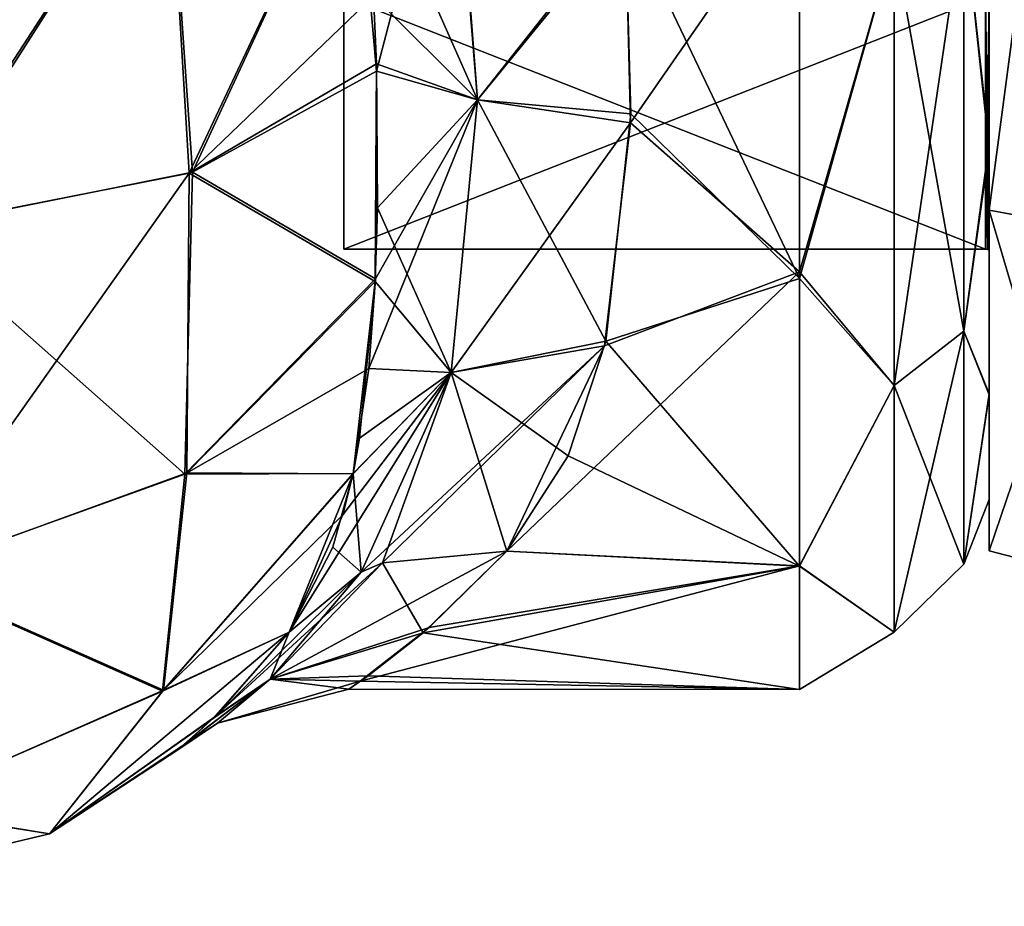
# Model space of a CAD drawing. Extents: x -23 to 700, y -2000 to 0.
# Tile 81 of 196: x 672 to 690, y -2000 to -1984. Entities that reach past the tile are written whole.
import ezdxf

# ---------------------------------------------------------------- set-up
doc = ezdxf.new("R2010")
doc.units = 0
doc.header["$LTSCALE"] = 65.149826
for name, color, linetype in [('1013', 7, 'CONTINUOUS'), ('1014', 7, 'CONTINUOUS'), ('1020', 7, 'CONTINUOUS'), ('1021', 7, 'CONTINUOUS'), ('1022', 7, 'CONTINUOUS'), ('1024', 7, 'CONTINUOUS'), ('1045', 7, 'CONTINUOUS'), ('1053', 7, 'CONTINUOUS'), ('1054', 7, 'CONTINUOUS'), ('1262', 7, 'CONTINUOUS'), ('1263', 7, 'CONTINUOUS'), ('1264', 7, 'CONTINUOUS'), ('1265', 7, 'CONTINUOUS'), ('1268', 7, 'CONTINUOUS'), ('1269', 7, 'CONTINUOUS'), ('1270', 7, 'CONTINUOUS'), ('1271', 7, 'CONTINUOUS')]:
    doc.layers.add(name, color=color, linetype=linetype)

msp = doc.modelspace()

# ---------------------------------------------------------------- linework, layer by layer
at = {"layer": '1013', "linetype": 'CONTINUOUS'}
for points in [[(690, -1985.925, 48.045), (690, -1979.863, 14.062), (690, -1979.736, 51.99), (690, -1985.925, 48.045)], [(690, -1986.031, 18.054), (690, -1979.863, 14.062), (690, -1985.925, 48.045), (690, -1986.031, 18.054)], [(690, -1990.553, 41.717), (690, -1986.031, 18.054), (690, -1985.925, 48.045), (690, -1990.553, 41.717)], [(690, -1990.567, 24.305), (690, -1986.031, 18.054), (690, -1990.553, 41.717), (690, -1990.567, 24.305)], [(690, -1992.5, 32.965), (690, -1990.567, 24.305), (690, -1990.553, 41.717), (690, -1992.5, 32.965)]]:
    msp.add_3dface(points, dxfattribs=at)
at = {"layer": '1014', "linetype": 'CONTINUOUS'}
for points in [[(683.294, -1981.792, 54.911), (683.387, -1985.555, 52.806), (686.5, -1981.056, 55.226), (683.294, -1981.792, 54.911)], [(686.5, -1981.056, 55.226), (683.387, -1985.555, 52.806), (686.5, -1988.302, 50.614), (686.5, -1981.056, 55.226)], [(686.5, -1981.204, 10.835), (686.5, -1988.425, 15.501), (683.285, -1981.682, 11.04), (686.5, -1981.204, 10.835)], [(683.285, -1981.682, 11.04), (686.5, -1988.425, 15.501), (683.391, -1985.39, 13.083), (683.285, -1981.682, 11.04)], [(683.391, -1985.39, 13.083), (686.5, -1988.425, 15.501), (682.928, -1989.579, 16.66), (683.391, -1985.39, 13.083)], [(683.387, -1985.555, 52.806), (682.908, -1989.667, 49.244), (686.5, -1988.302, 50.614), (683.387, -1985.555, 52.806)], [(682.908, -1989.667, 49.244), (681.107, -1993.453, 43.759), (686.5, -1988.302, 50.614), (682.908, -1989.667, 49.244)], [(686.5, -1988.302, 50.614), (681.107, -1993.453, 43.759), (686.5, -1993.721, 43.208), (686.5, -1988.302, 50.614)], [(686.5, -1988.425, 15.501), (686.5, -1993.73, 22.811), (682.928, -1989.579, 16.66), (686.5, -1988.425, 15.501)], [(682.928, -1989.579, 16.66), (686.5, -1993.73, 22.811), (682.236, -1991.695, 19.285), (682.928, -1989.579, 16.66)], [(682.236, -1991.695, 19.285), (686.5, -1993.73, 22.811), (681.107, -1993.453, 22.241), (682.236, -1991.695, 19.285)], [(681.107, -1993.453, 22.241), (686.5, -1993.73, 22.811), (679.563, -1994.955, 25.996), (681.107, -1993.453, 22.241)], [(686.5, -1993.721, 43.208), (681.107, -1993.453, 43.759), (679.67, -1994.861, 40.307), (686.5, -1993.721, 43.208)], [(686.5, -1996, 32.949), (686.5, -1993.721, 43.208), (678.401, -1995.851, 35.672), (686.5, -1996, 32.949)], [(678.401, -1995.851, 35.672), (686.5, -1993.721, 43.208), (679.67, -1994.861, 40.307), (678.401, -1995.851, 35.672)], [(686.5, -1993.73, 22.811), (686.5, -1996, 32.949), (679.563, -1994.955, 25.996), (686.5, -1993.73, 22.811)], [(679.563, -1994.955, 25.996), (686.5, -1996, 32.949), (678.547, -1995.748, 29.534), (679.563, -1994.955, 25.996)], [(678.547, -1995.748, 29.534), (686.5, -1996, 32.949), (678.19, -1995.999, 32.788), (678.547, -1995.748, 29.534)], [(678.19, -1995.999, 32.788), (686.5, -1996, 32.949), (678.401, -1995.851, 35.672), (678.19, -1995.999, 32.788)]]:
    msp.add_3dface(points, dxfattribs=at)
at = {"layer": '1020', "linetype": 'CONTINUOUS'}
for points in [[(669.822, -1980, 0.334), (674.859, -1980, 2.82), (669.973, -1987.521, 1.843), (669.822, -1980, 0.334)], [(674.859, -1980, 2.82), (675.245, -1986.482, 4.351), (669.973, -1987.521, 1.843), (674.859, -1980, 2.82)], [(674.859, -1980, 2.82), (678.293, -1980, 7.248), (675.245, -1986.482, 4.351), (674.859, -1980, 2.82)], [(675.245, -1986.482, 4.351), (678.293, -1980, 7.248), (678.647, -1983.211, 8.266), (675.245, -1986.482, 4.351)], [(678.7, -1984.468, 8.83), (675.245, -1986.482, 4.351), (678.647, -1983.211, 8.266), (678.7, -1984.468, 8.83)], [(678.7, -1984.468, 8.83), (678.678, -1988.48, 11.388), (675.245, -1986.482, 4.351), (678.7, -1984.468, 8.83)], [(678.722, -1987.12, 10.374), (678.678, -1988.48, 11.388), (678.7, -1984.468, 8.83), (678.722, -1987.12, 10.374)], [(675.245, -1986.482, 4.351), (669.998, -1993.898, 6.113), (669.973, -1987.521, 1.843), (675.245, -1986.482, 4.351)], [(675.203, -1992.008, 8.001), (669.998, -1993.898, 6.113), (675.245, -1986.482, 4.351), (675.203, -1992.008, 8.001)], [(678.678, -1988.48, 11.388), (675.203, -1992.008, 8.001), (675.245, -1986.482, 4.351), (678.678, -1988.48, 11.388)], [(678.678, -1988.48, 11.388), (678.268, -1992.027, 15.027), (675.203, -1992.008, 8.001), (678.678, -1988.48, 11.388)], [(678.39, -1991.37, 14.214), (678.268, -1992.027, 15.027), (678.678, -1988.48, 11.388), (678.39, -1991.37, 14.214)], [(675.203, -1992.008, 8.001), (674.773, -1996.015, 13.381), (669.998, -1993.898, 6.113), (675.203, -1992.008, 8.001)], [(678.268, -1992.027, 15.027), (674.773, -1996.015, 13.381), (675.203, -1992.008, 8.001), (678.268, -1992.027, 15.027)], [(678.268, -1992.027, 15.027), (677.091, -1994.945, 20), (674.773, -1996.015, 13.381), (678.268, -1992.027, 15.027)], [(677.896, -1993.377, 16.977), (677.091, -1994.945, 20), (678.268, -1992.027, 15.027), (677.896, -1993.377, 16.977)], [(674.773, -1996.015, 13.381), (669.811, -1998.198, 12.479), (669.998, -1993.898, 6.113), (674.773, -1996.015, 13.381)], [(674.773, -1996.015, 13.381), (677.091, -1994.945, 20), (672.671, -1998.665, 20), (674.773, -1996.015, 13.381)], [(669.811, -1998.198, 12.479), (674.773, -1996.015, 13.381), (672.671, -1998.665, 20), (669.811, -1998.198, 12.479)], [(667.05, -2000, 20), (669.811, -1998.198, 12.479), (672.671, -1998.665, 20), (667.05, -2000, 20)]]:
    msp.add_3dface(points, dxfattribs=at)
at = {"layer": '1021', "linetype": 'CONTINUOUS'}
for points in [[(672.671, -1998.665, 20), (677.091, -1994.945, 20), (675.695, -1996.529, 25.993), (672.671, -1998.665, 20)], [(675.72, -1996.504, 40.145), (677.091, -1994.945, 46), (672.671, -1998.665, 46), (675.72, -1996.504, 40.145)], [(675.158, -1997.014, 36.228), (675.72, -1996.504, 40.145), (672.671, -1998.665, 46), (675.158, -1997.014, 36.228)], [(672.671, -1998.665, 20), (675.695, -1996.529, 25.993), (672.671, -1998.665, 46), (672.671, -1998.665, 20)], [(675.695, -1996.529, 25.993), (675.039, -1997.114, 31.476), (672.671, -1998.665, 46), (675.695, -1996.529, 25.993)], [(675.039, -1997.114, 31.476), (675.158, -1997.014, 36.228), (672.671, -1998.665, 46), (675.039, -1997.114, 31.476)], [(667.05, -2000, 20), (672.671, -1998.665, 20), (667.05, -2000, 46), (667.05, -2000, 20)], [(667.05, -2000, 46), (672.671, -1998.665, 20), (672.671, -1998.665, 46), (667.05, -2000, 46)]]:
    msp.add_3dface(points, dxfattribs=at)
at = {"layer": '1022', "linetype": 'CONTINUOUS'}
for points in [[(674.862, -1980, 63.178), (669.819, -1980, 65.666), (670.056, -1987.513, 64.139), (674.862, -1980, 63.178)], [(675.309, -1986.46, 61.598), (674.862, -1980, 63.178), (670.056, -1987.513, 64.139), (675.309, -1986.46, 61.598)], [(678.293, -1980, 58.752), (674.862, -1980, 63.178), (675.309, -1986.46, 61.598), (678.293, -1980, 58.752)], [(678.704, -1984.598, 57.106), (678.293, -1980, 58.752), (675.309, -1986.46, 61.598), (678.704, -1984.598, 57.106)], [(678.704, -1984.598, 57.106), (675.309, -1986.46, 61.598), (678.681, -1988.427, 54.655), (678.704, -1984.598, 57.106)], [(675.309, -1986.46, 61.598), (670.056, -1987.513, 64.139), (675.167, -1992.029, 58.02), (675.309, -1986.46, 61.598)], [(678.681, -1988.427, 54.655), (675.309, -1986.46, 61.598), (675.167, -1992.029, 58.02), (678.681, -1988.427, 54.655)], [(675.167, -1992.029, 58.02), (670.056, -1987.513, 64.139), (669.953, -1993.906, 59.895), (675.167, -1992.029, 58.02)], [(678.681, -1988.427, 54.655), (675.167, -1992.029, 58.02), (678.56, -1990.083, 53.176), (678.681, -1988.427, 54.655)], [(678.56, -1990.083, 53.176), (675.167, -1992.029, 58.02), (678.27, -1992.018, 50.984), (678.56, -1990.083, 53.176)], [(675.167, -1992.029, 58.02), (669.953, -1993.906, 59.895), (674.753, -1996.03, 52.625), (675.167, -1992.029, 58.02)], [(678.27, -1992.018, 50.984), (675.167, -1992.029, 58.02), (674.753, -1996.03, 52.625), (678.27, -1992.018, 50.984)], [(678.27, -1992.018, 50.984), (674.753, -1996.03, 52.625), (678.083, -1992.781, 49.943), (678.27, -1992.018, 50.984)], [(674.753, -1996.03, 52.625), (677.091, -1994.945, 46), (678.083, -1992.781, 49.943), (674.753, -1996.03, 52.625)], [(674.753, -1996.03, 52.625), (669.953, -1993.906, 59.895), (669.786, -1998.204, 53.523), (674.753, -1996.03, 52.625)], [(672.671, -1998.665, 46), (677.091, -1994.945, 46), (674.753, -1996.03, 52.625), (672.671, -1998.665, 46)], [(672.671, -1998.665, 46), (674.753, -1996.03, 52.625), (669.786, -1998.204, 53.523), (672.671, -1998.665, 46)], [(667.05, -2000, 46), (672.671, -1998.665, 46), (669.786, -1998.204, 53.523), (667.05, -2000, 46)]]:
    msp.add_3dface(points, dxfattribs=at)
at = {"layer": '1024', "linetype": 'CONTINUOUS'}
for points in [[(690, -1985.925, 48.045), (690, -1979.736, 51.99), (689.531, -1981.654, 53.046), (690, -1985.925, 48.045)], [(690, -1979.863, 14.062), (690, -1986.031, 18.054), (689.531, -1981.654, 12.954), (690, -1979.863, 14.062)], [(686.5, -1981.056, 55.226), (686.5, -1988.302, 50.614), (688.249, -1982.21, 54.202), (686.5, -1981.056, 55.226)], [(686.5, -1988.425, 15.501), (686.5, -1981.204, 10.835), (688.249, -1982.21, 11.798), (686.5, -1988.425, 15.501)], [(689.531, -1981.654, 12.954), (689.531, -1989.395, 19.128), (688.249, -1982.21, 11.798), (689.531, -1981.654, 12.954)], [(689.531, -1989.395, 46.872), (689.531, -1981.654, 53.046), (688.249, -1990.398, 47.672), (689.531, -1989.395, 46.872)], [(688.249, -1990.398, 47.672), (689.531, -1981.654, 53.046), (688.249, -1982.21, 54.202), (688.249, -1990.398, 47.672)], [(689.531, -1981.654, 12.954), (690, -1986.031, 18.054), (689.531, -1989.395, 19.128), (689.531, -1981.654, 12.954)], [(689.531, -1989.395, 46.872), (690, -1985.925, 48.045), (689.531, -1981.654, 53.046), (689.531, -1989.395, 46.872)], [(686.5, -1988.302, 50.614), (688.249, -1990.398, 47.672), (688.249, -1982.21, 54.202), (686.5, -1988.302, 50.614)], [(686.5, -1988.425, 15.501), (688.249, -1982.21, 11.798), (688.249, -1990.398, 18.328), (686.5, -1988.425, 15.501)], [(688.249, -1982.21, 11.798), (689.531, -1989.395, 19.128), (688.249, -1990.398, 18.328), (688.249, -1982.21, 11.798)], [(690, -1990.553, 41.717), (690, -1985.925, 48.045), (689.531, -1989.395, 46.872), (690, -1990.553, 41.717)], [(690, -1986.031, 18.054), (690, -1990.567, 24.305), (689.531, -1989.395, 19.128), (690, -1986.031, 18.054)], [(686.5, -1988.302, 50.614), (686.5, -1993.721, 43.208), (688.249, -1990.398, 47.672), (686.5, -1988.302, 50.614)], [(686.5, -1993.73, 22.811), (686.5, -1988.425, 15.501), (688.249, -1990.398, 18.328), (686.5, -1993.73, 22.811)], [(689.531, -1989.395, 19.128), (689.531, -1993.692, 28.049), (688.249, -1990.398, 18.328), (689.531, -1989.395, 19.128)], [(689.531, -1993.692, 37.951), (689.531, -1989.395, 46.872), (688.249, -1994.942, 38.236), (689.531, -1993.692, 37.951)], [(688.249, -1994.942, 38.236), (689.531, -1989.395, 46.872), (688.249, -1990.398, 47.672), (688.249, -1994.942, 38.236)], [(689.531, -1989.395, 19.128), (690, -1990.567, 24.305), (689.531, -1993.692, 28.049), (689.531, -1989.395, 19.128)], [(689.531, -1993.692, 37.951), (690, -1990.553, 41.717), (689.531, -1989.395, 46.872), (689.531, -1993.692, 37.951)], [(686.5, -1993.721, 43.208), (688.249, -1994.942, 38.236), (688.249, -1990.398, 47.672), (686.5, -1993.721, 43.208)], [(686.5, -1993.73, 22.811), (688.249, -1990.398, 18.328), (688.249, -1994.942, 27.764), (686.5, -1993.73, 22.811)], [(688.249, -1990.398, 18.328), (689.531, -1993.692, 28.049), (688.249, -1994.942, 27.764), (688.249, -1990.398, 18.328)], [(690, -1992.5, 32.965), (690, -1990.553, 41.717), (689.531, -1993.692, 37.951), (690, -1992.5, 32.965)], [(690, -1990.567, 24.305), (690, -1992.5, 32.965), (689.531, -1993.692, 28.049), (690, -1990.567, 24.305)], [(689.531, -1993.692, 28.049), (690, -1992.5, 32.965), (689.531, -1993.692, 37.951), (689.531, -1993.692, 28.049)], [(686.5, -1993.721, 43.208), (686.5, -1996, 32.949), (688.249, -1994.942, 38.236), (686.5, -1993.721, 43.208)], [(686.5, -1996, 32.949), (686.5, -1993.73, 22.811), (688.249, -1994.942, 27.764), (686.5, -1996, 32.949)], [(689.531, -1993.692, 28.049), (689.531, -1993.692, 37.951), (688.249, -1994.942, 27.764), (689.531, -1993.692, 28.049)], [(688.249, -1994.942, 27.764), (689.531, -1993.692, 37.951), (688.249, -1994.942, 38.236), (688.249, -1994.942, 27.764)], [(686.5, -1996, 32.949), (688.249, -1994.942, 27.764), (688.249, -1994.942, 38.236), (686.5, -1996, 32.949)]]:
    msp.add_3dface(points, dxfattribs=at)
at = {"layer": '1045', "linetype": 'CONTINUOUS'}
for points in [[(678.293, -1980, 58.752), (678.704, -1984.598, 57.106), (680.107, -1979.205, 56.818), (678.293, -1980, 58.752)], [(680.107, -1979.205, 56.818), (678.704, -1984.598, 57.106), (680.566, -1985.126, 54.137), (680.107, -1979.205, 56.818)], [(683.294, -1981.792, 54.911), (680.107, -1979.205, 56.818), (680.566, -1985.126, 54.137), (683.294, -1981.792, 54.911)], [(683.387, -1985.555, 52.806), (683.294, -1981.792, 54.911), (680.566, -1985.126, 54.137), (683.387, -1985.555, 52.806)], [(678.704, -1984.598, 57.106), (678.681, -1988.427, 54.655), (680.566, -1985.126, 54.137), (678.704, -1984.598, 57.106)], [(678.681, -1988.427, 54.655), (678.56, -1990.083, 53.176), (680.566, -1985.126, 54.137), (678.681, -1988.427, 54.655)], [(680.566, -1985.126, 54.137), (678.56, -1990.083, 53.176), (680.077, -1990.154, 50.019), (680.566, -1985.126, 54.137)], [(683.387, -1985.555, 52.806), (680.566, -1985.126, 54.137), (680.077, -1990.154, 50.019), (683.387, -1985.555, 52.806)], [(682.908, -1989.667, 49.244), (683.387, -1985.555, 52.806), (680.077, -1990.154, 50.019), (682.908, -1989.667, 49.244)], [(682.908, -1989.667, 49.244), (678.417, -1993.84, 44.953), (678.813, -1993.669, 44.72), (682.908, -1989.667, 49.244)], [(678.417, -1993.84, 44.953), (682.908, -1989.667, 49.244), (680.077, -1990.154, 50.019), (678.417, -1993.84, 44.953)], [(681.107, -1993.453, 43.759), (682.908, -1989.667, 49.244), (678.813, -1993.669, 44.72), (681.107, -1993.453, 43.759)], [(678.083, -1992.781, 49.943), (677.091, -1994.945, 46), (680.077, -1990.154, 50.019), (678.083, -1992.781, 49.943)], [(677.091, -1994.945, 46), (678.417, -1993.84, 44.953), (680.077, -1990.154, 50.019), (677.091, -1994.945, 46)], [(678.27, -1992.018, 50.984), (678.083, -1992.781, 49.943), (680.077, -1990.154, 50.019), (678.27, -1992.018, 50.984)], [(678.56, -1990.083, 53.176), (678.27, -1992.018, 50.984), (680.077, -1990.154, 50.019), (678.56, -1990.083, 53.176)]]:
    msp.add_3dface(points, dxfattribs=at)
at = {"layer": '1053', "linetype": 'CONTINUOUS'}
for points in [[(680.566, -1985.126, 11.862), (678.293, -1980, 7.248), (680.076, -1979.195, 9.226), (680.566, -1985.126, 11.862)], [(683.285, -1981.682, 11.04), (680.566, -1985.126, 11.862), (680.076, -1979.195, 9.226), (683.285, -1981.682, 11.04)], [(678.647, -1983.211, 8.266), (678.293, -1980, 7.248), (680.566, -1985.126, 11.862), (678.647, -1983.211, 8.266)], [(683.285, -1981.682, 11.04), (683.391, -1985.39, 13.083), (680.566, -1985.126, 11.862), (683.285, -1981.682, 11.04)], [(678.7, -1984.468, 8.83), (678.647, -1983.211, 8.266), (680.566, -1985.126, 11.862), (678.7, -1984.468, 8.83)], [(678.722, -1987.12, 10.374), (678.7, -1984.468, 8.83), (680.566, -1985.126, 11.862), (678.722, -1987.12, 10.374)], [(680.076, -1990.154, 15.98), (678.722, -1987.12, 10.374), (680.566, -1985.126, 11.862), (680.076, -1990.154, 15.98)], [(682.928, -1989.579, 16.66), (680.076, -1990.154, 15.98), (680.566, -1985.126, 11.862), (682.928, -1989.579, 16.66)], [(683.391, -1985.39, 13.083), (682.928, -1989.579, 16.66), (680.566, -1985.126, 11.862), (683.391, -1985.39, 13.083)], [(678.678, -1988.48, 11.388), (678.722, -1987.12, 10.374), (680.076, -1990.154, 15.98), (678.678, -1988.48, 11.388)], [(678.39, -1991.37, 14.214), (678.678, -1988.48, 11.388), (680.076, -1990.154, 15.98), (678.39, -1991.37, 14.214)], [(682.928, -1989.579, 16.66), (682.236, -1991.695, 19.285), (680.076, -1990.154, 15.98), (682.928, -1989.579, 16.66)], [(678.268, -1992.027, 15.027), (678.39, -1991.37, 14.214), (680.076, -1990.154, 15.98), (678.268, -1992.027, 15.027)], [(678.417, -1993.841, 21.047), (678.268, -1992.027, 15.027), (680.076, -1990.154, 15.98), (678.417, -1993.841, 21.047)], [(678.813, -1993.669, 21.28), (678.417, -1993.841, 21.047), (680.076, -1990.154, 15.98), (678.813, -1993.669, 21.28)], [(681.107, -1993.453, 22.241), (678.813, -1993.669, 21.28), (680.076, -1990.154, 15.98), (681.107, -1993.453, 22.241)], [(682.236, -1991.695, 19.285), (681.107, -1993.453, 22.241), (680.076, -1990.154, 15.98), (682.236, -1991.695, 19.285)], [(677.896, -1993.377, 16.977), (678.268, -1992.027, 15.027), (678.417, -1993.841, 21.047), (677.896, -1993.377, 16.977)], [(677.091, -1994.945, 20), (677.896, -1993.377, 16.977), (678.417, -1993.841, 21.047), (677.091, -1994.945, 20)]]:
    msp.add_3dface(points, dxfattribs=at)
at = {"layer": '1054', "linetype": 'CONTINUOUS'}
for points in [[(679.67, -1994.861, 40.307), (681.107, -1993.453, 43.759), (676.74, -1995.811, 39.298), (679.67, -1994.861, 40.307)], [(681.107, -1993.453, 43.759), (678.813, -1993.669, 44.72), (676.74, -1995.811, 39.298), (681.107, -1993.453, 43.759)], [(681.107, -1993.453, 22.241), (679.563, -1994.955, 25.996), (678.813, -1993.669, 21.28), (681.107, -1993.453, 22.241)], [(678.417, -1993.84, 44.953), (675.72, -1996.504, 40.145), (678.813, -1993.669, 44.72), (678.417, -1993.84, 44.953)], [(678.813, -1993.669, 44.72), (675.72, -1996.504, 40.145), (676.74, -1995.811, 39.298), (678.813, -1993.669, 44.72)], [(677.091, -1994.945, 46), (675.72, -1996.504, 40.145), (678.417, -1993.84, 44.953), (677.091, -1994.945, 46)], [(679.563, -1994.955, 25.996), (676.739, -1995.812, 26.706), (678.813, -1993.669, 21.28), (679.563, -1994.955, 25.996)], [(678.813, -1993.669, 21.28), (676.739, -1995.812, 26.706), (678.417, -1993.841, 21.047), (678.813, -1993.669, 21.28)], [(676.739, -1995.812, 26.706), (677.091, -1994.945, 20), (678.417, -1993.841, 21.047), (676.739, -1995.812, 26.706)], [(678.401, -1995.851, 35.672), (679.67, -1994.861, 40.307), (676.74, -1995.811, 39.298), (678.401, -1995.851, 35.672)], [(675.695, -1996.529, 25.993), (677.091, -1994.945, 20), (676.739, -1995.812, 26.706), (675.695, -1996.529, 25.993)], [(679.563, -1994.955, 25.996), (678.547, -1995.748, 29.534), (676.739, -1995.812, 26.706), (679.563, -1994.955, 25.996)], [(675.039, -1997.114, 31.476), (675.695, -1996.529, 25.993), (676.739, -1995.812, 26.706), (675.039, -1997.114, 31.476)], [(675.768, -1996.623, 33.003), (675.039, -1997.114, 31.476), (676.739, -1995.812, 26.706), (675.768, -1996.623, 33.003)], [(675.72, -1996.504, 40.145), (675.158, -1997.014, 36.228), (676.74, -1995.811, 39.298), (675.72, -1996.504, 40.145)], [(676.74, -1995.811, 39.298), (675.158, -1997.014, 36.228), (675.768, -1996.623, 33.003), (676.74, -1995.811, 39.298)], [(678.401, -1995.851, 35.672), (676.74, -1995.811, 39.298), (675.768, -1996.623, 33.003), (678.401, -1995.851, 35.672)], [(678.19, -1995.999, 32.788), (675.768, -1996.623, 33.003), (676.739, -1995.812, 26.706), (678.19, -1995.999, 32.788)], [(678.547, -1995.748, 29.534), (678.19, -1995.999, 32.788), (676.739, -1995.812, 26.706), (678.547, -1995.748, 29.534)], [(678.19, -1995.999, 32.788), (678.401, -1995.851, 35.672), (675.768, -1996.623, 33.003), (678.19, -1995.999, 32.788)], [(675.158, -1997.014, 36.228), (675.039, -1997.114, 31.476), (675.768, -1996.623, 33.003), (675.158, -1997.014, 36.228)]]:
    msp.add_3dface(points, dxfattribs=at)
at = {"layer": '1262', "linetype": 'CONTINUOUS'}
for points in [[(690, -1972, 48.889), (690, -1983.236, 44.235), (690, -1987.163, 48.164), (690, -1972, 48.889)], [(690, -1972, 54.444), (690, -1972, 48.889), (690, -1987.163, 48.164), (690, -1972, 54.444)], [(690, -1983.236, 21.765), (690, -1972, 17.111), (690, -1987.163, 17.836), (690, -1983.236, 21.765)], [(690, -1987.163, 17.836), (690, -1972, 17.111), (690, -1972, 11.556), (690, -1987.163, 17.836)], [(690, -1983.236, 44.235), (690, -1987.889, 33), (690, -1987.163, 48.164), (690, -1983.236, 44.235)], [(690, -1987.889, 33), (690, -1983.236, 21.765), (690, -1993.444, 33), (690, -1987.889, 33)], [(690, -1993.444, 33), (690, -1983.236, 21.765), (690, -1987.163, 17.836), (690, -1993.444, 33)], [(690, -1987.889, 33), (690, -1993.444, 33), (690, -1987.163, 48.164), (690, -1987.889, 33)]]:
    msp.add_3dface(points, dxfattribs=at)
at = {"layer": '1263', "linetype": 'CONTINUOUS'}
for points in [[(678.1, -1956.115, 33), (678.1, -1960.768, 21.768), (678.1, -1987.885, 33), (678.1, -1956.115, 33)], [(678.1, -1956.115, 33), (678.1, -1987.885, 33), (678.1, -1983.232, 44.232), (678.1, -1956.115, 33)], [(678.1, -1960.768, 21.768), (678.1, -1983.232, 21.768), (678.1, -1987.885, 33), (678.1, -1960.768, 21.768)]]:
    msp.add_3dface(points, dxfattribs=at)
at = {"layer": '1264', "linetype": 'CONTINUOUS'}
for points in [[(678.1, -1987.885, 33), (678.1, -1983.232, 21.768), (689.934, -1987.885, 33), (678.1, -1987.885, 33)], [(689.934, -1987.885, 33), (678.1, -1983.232, 21.768), (689.934, -1983.232, 21.768), (689.934, -1987.885, 33)]]:
    msp.add_3dface(points, dxfattribs=at)
at = {"layer": '1265', "linetype": 'CONTINUOUS'}
for points in [[(678.1, -1987.885, 33), (689.934, -1987.885, 33), (689.934, -1983.232, 44.232), (678.1, -1987.885, 33)], [(678.1, -1983.232, 44.232), (678.1, -1987.885, 33), (689.934, -1983.232, 44.232), (678.1, -1983.232, 44.232)]]:
    msp.add_3dface(points, dxfattribs=at)
at = {"layer": '1268', "linetype": 'CONTINUOUS'}
for points in [[(690, -1987.163, 17.836), (690, -1972, 11.556), (692.009, -1987.535, 17.465), (690, -1987.163, 17.836)], [(692.009, -1987.535, 17.465), (690, -1972, 11.556), (692.009, -1972, 11.03), (692.009, -1987.535, 17.465)], [(690, -1993.444, 33), (690, -1987.163, 17.836), (692.009, -1993.97, 33), (690, -1993.444, 33)], [(692.009, -1993.97, 33), (690, -1987.163, 17.836), (692.009, -1987.535, 17.465), (692.009, -1993.97, 33)]]:
    msp.add_3dface(points, dxfattribs=at)
at = {"layer": '1269', "linetype": 'CONTINUOUS'}
for points in [[(690, -1972, 54.444), (690, -1987.163, 48.164), (692.009, -1972, 54.97), (690, -1972, 54.444)], [(692.009, -1972, 54.97), (690, -1987.163, 48.164), (692.009, -1987.535, 48.535), (692.009, -1972, 54.97)], [(690, -1987.163, 48.164), (690, -1993.444, 33), (692.009, -1987.535, 48.535), (690, -1987.163, 48.164)], [(690, -1993.444, 33), (692.009, -1993.97, 33), (692.009, -1987.535, 48.535), (690, -1993.444, 33)]]:
    msp.add_3dface(points, dxfattribs=at)
at = {"layer": '1270', "linetype": 'CONTINUOUS'}
for points in [[(689.934, -1987.885, 33), (690, -1983.236, 44.235), (689.934, -1983.232, 44.232), (689.934, -1987.885, 33)], [(690, -1983.236, 44.235), (689.934, -1987.885, 33), (689.967, -1987.886, 33), (690, -1983.236, 44.235)], [(690, -1987.889, 33), (690, -1983.236, 44.235), (689.967, -1987.886, 33), (690, -1987.889, 33)]]:
    msp.add_3dface(points, dxfattribs=at)
at = {"layer": '1271', "linetype": 'CONTINUOUS'}
for points in [[(690, -1983.236, 21.765), (690, -1987.889, 33), (689.934, -1983.232, 21.768), (690, -1983.236, 21.765)], [(689.934, -1983.232, 21.768), (690, -1987.889, 33), (689.967, -1987.886, 33), (689.934, -1983.232, 21.768)], [(689.934, -1987.885, 33), (689.934, -1983.232, 21.768), (689.967, -1987.886, 33), (689.934, -1987.885, 33)]]:
    msp.add_3dface(points, dxfattribs=at)

doc.saveas('drawing.dxf')
